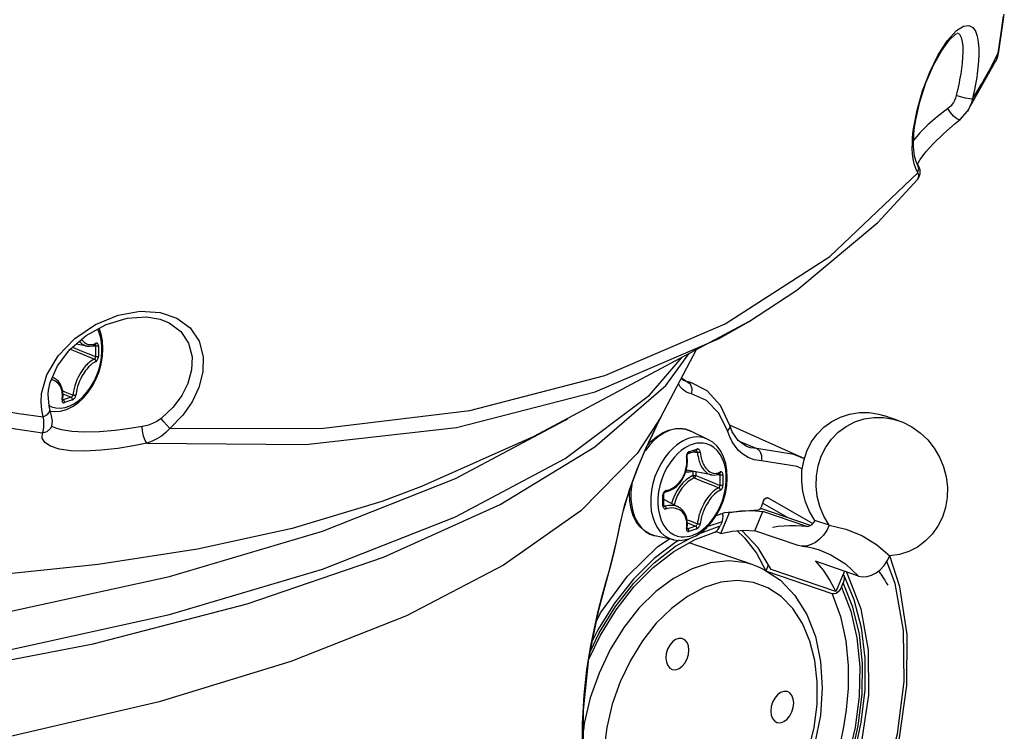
# Model space of a CAD drawing. Extents: x 0 to 420, y 0 to 297.
# Tile 50 of 93: x 361 to 376, y 105 to 116. Entities that reach past the tile are written whole.
import ezdxf

# ---------------------------------------------------------------- set-up
doc = ezdxf.new("R2010")
doc.units = 0
doc.header["$LTSCALE"] = 23.1
doc.layers.get('0').update_dxf_attribs({"linetype": 'CONTINUOUS'})
for name, color, linetype in [('02___PRT_ALL_AXES', 7, 'CONTINUOUS'), ('AXES', 7, 'CONTINUOUS'), ('COURBES', 7, 'CONTINUOUS')]:
    doc.layers.add(name, color=color, linetype=linetype)

msp = doc.modelspace()

# ---------------------------------------------------------------- linework, layer by layer
at = {"color": 7, "linetype": 'CONTINUOUS'}
for p, q in [((375.555, 115.734), (375.576, 115.878)), ((374.879, 115.606), (374.88, 115.606)), ((375.517, 115.465), (375.555, 115.734)), ((375.497, 115.326), (375.517, 115.465)), ((375.481, 115.256), (375.497, 115.326)), ((375.033, 114.449), (375.453, 115.189)), ((375.453, 115.189), (375.454, 115.189)), ((375.454, 115.189), (375.481, 115.256)), ((374.925, 114.325), (375.033, 114.448)), ((375.033, 114.449), (375.033, 114.448)), ((374.25, 114.209), (374.267, 114.319)), ((374.239, 114.115), (374.25, 114.209)), ((374.293, 113.662), (374.334, 113.733)), ((374.302, 113.648), (374.289, 113.667)), ((374.317, 113.621), (374.302, 113.648)), ((374.3, 113.445), (374.3, 113.445)), ((363.107, 111.374), (363.107, 111.374)), ((371.797, 111.335), (371.799, 111.336)), ((362.029, 110.978), (361.87, 111.008)), ((370.505, 109.929), (371.031, 110.926)), ((361.543, 110.502), (361.517, 110.515)), ((370.868, 110.463), (370.809, 110.505)), ((370.868, 110.463), (370.947, 110.439)), ((371.189, 110.315), (370.947, 110.439)), ((361.489, 110.017), (361.553, 110.01)), ((370.418, 109.753), (370.45, 109.821)), ((370.505, 109.929), (370.444, 109.808)), ((371.559, 109.713), (371.523, 109.807)), ((371.523, 109.807), (371.523, 109.807)), ((361.567, 109.764), (361.566, 109.764)), ((371.2, 109.6), (370.945, 109.723)), ((371.77, 109.496), (371.769, 109.496)), ((371.024, 109.43), (371.024, 109.431)), ((371.25, 109.076), (370.89, 109.145)), ((370.764, 108.6), (370.548, 108.71)), ((372.022, 108.696), (371.986, 108.601)), ((372.386, 108.441), (372.007, 108.657)), ((372.078, 108.737), (372.083, 108.735)), ((372.751, 108.354), (372.083, 108.735)), ((370.552, 108.614), (370.552, 108.614)), ((371.39, 108.21), (371.518, 108.521)), ((371.518, 108.521), (371.505, 108.525)), ((371.518, 108.521), (371.685, 108.543)), ((371.685, 108.543), (371.849, 108.548)), ((371.849, 108.548), (372.011, 108.536)), ((371.893, 108.251), (372.011, 108.536)), ((372.715, 108.328), (371.979, 108.58)), ((372.647, 108.319), (372.011, 108.536)), ((369.884, 108.255), (369.9, 108.332)), ((371.408, 108.384), (371.382, 108.321)), ((371.286, 108.223), (371.299, 108.228)), ((371.39, 108.21), (371.313, 108.237)), ((372.53, 108.034), (371.893, 108.251)), ((370.693, 108.117), (370.416, 108.177)), ((371.868, 107.746), (370.92, 108.07)), ((371.914, 107.92), (372.055, 107.66)), ((373.424, 107.582), (372.788, 107.8)), ((369.741, 107.655), (369.764, 107.737)), ((369.741, 107.655), (369.741, 107.655)), ((372.059, 107.657), (372.095, 107.745)), ((373.034, 107.32), (372.07, 107.65)), ((373.09, 107.353), (372.135, 107.679)), ((373.214, 107.654), (373.09, 107.353)), ((373.195, 107.609), (373.2, 107.602)), ((373.239, 107.645), (373.25, 107.63)), ((373.171, 107.418), (373.197, 107.481))]:
    msp.add_line(p, q, dxfattribs=at)
at = {"color": 9, "linetype": 'CONTINUOUS'}
for p, q in [((374.738, 115.491), (374.869, 115.637)), ((375.486, 115.301), (375.497, 115.326)), ((375.365, 115.071), (375.486, 115.301)), ((374.227, 114.116), (374.235, 114.185)), ((372.997, 112.3), (374.301, 113.538)), ((371.455, 111.304), (372.997, 112.3)), ((369.674, 110.541), (371.455, 111.304)), ((362.113, 110.983), (362.155, 110.976)), ((362.149, 110.996), (362.148, 110.997)), ((362.152, 110.992), (362.149, 110.996)), ((370.808, 110.497), (370.806, 110.499)), ((370.947, 110.439), (370.886, 110.455)), ((370.886, 110.455), (370.935, 110.418)), ((370.935, 110.418), (370.96, 110.352)), ((361.674, 110.27), (361.795, 110.221)), ((370.96, 110.352), (370.954, 110.273)), ((361.67, 110.187), (361.679, 110.182)), ((361.67, 110.181), (361.673, 110.181)), ((361.673, 110.181), (361.679, 110.182)), ((370.734, 109.513), (370.679, 109.467)), ((371.66, 109.573), (371.92, 109.464)), ((370.983, 109.416), (371.044, 109.407)), ((371.029, 109.433), (371.024, 109.43)), ((372.517, 109.199), (371.991, 109.285)), ((370.88, 109.148), (370.89, 109.145)), ((370.978, 109.128), (370.978, 109.065)), ((371.018, 109.12), (371.018, 109.065)), ((371.334, 109.081), (371.376, 109.075)), ((371.37, 109.094), (371.369, 109.095)), ((371.374, 109.09), (371.37, 109.094)), ((372.594, 109.161), (372.517, 109.199)), ((370.548, 108.623), (370.568, 108.612)), ((372.083, 108.735), (372.077, 108.737)), ((369.9, 108.332), (369.897, 108.322)), ((370.895, 108.368), (371.016, 108.319)), ((371.408, 108.384), (371.197, 108.312)), ((369.871, 108.196), (369.897, 108.322)), ((370.891, 108.285), (370.901, 108.28)), ((370.891, 108.279), (370.894, 108.279)), ((370.894, 108.279), (370.901, 108.28)), ((371.087, 108.217), (371.382, 108.321)), ((369.691, 107.487), (369.743, 107.668)), ((369.741, 107.655), (369.743, 107.668))]:
    msp.add_line(p, q, dxfattribs=at)
for points in [[(375.486, 115.301), (375.525, 115.57), (375.565, 115.852)], [(374.869, 115.637), (374.975, 115.704), (375.053, 115.714), (375.11, 115.684), (375.15, 115.627), (375.176, 115.552), (375.191, 115.465), (375.199, 115.373), (375.199, 115.277), (375.195, 115.183), (375.187, 115.09), (375.176, 115)], [(374.88, 115.606), (374.913, 115.584), (374.939, 115.537), (374.954, 115.473)], [(374.235, 114.185), (374.287, 114.463), (374.368, 114.746), (374.474, 115.023), (374.6, 115.277), (374.738, 115.491)], [(374.954, 115.473), (374.962, 115.4), (374.963, 115.32), (374.959, 115.239), (374.952, 115.157), (374.943, 115.078), (374.932, 115)], [(375.454, 115.189), (375.46, 115.202), (375.476, 115.247), (375.486, 115.301)], [(375.104, 114.626), (375.237, 114.846), (375.365, 115.071)], [(374.932, 115), (374.924, 114.956), (374.916, 114.911), (374.908, 114.865), (374.898, 114.819), (374.888, 114.772), (374.877, 114.724), (374.866, 114.676)], [(375.176, 115), (375.168, 114.949), (375.16, 114.897), (375.15, 114.844), (375.14, 114.79), (375.129, 114.736), (375.117, 114.681), (375.104, 114.626)], [(374.866, 114.676), (374.854, 114.638), (374.84, 114.604), (374.825, 114.575), (374.808, 114.549), (374.79, 114.527), (374.769, 114.506), (374.744, 114.486)], [(375.104, 114.626), (375.067, 114.628), (375.004, 114.639), (374.931, 114.657), (374.866, 114.676)], [(375.104, 114.626), (375.089, 114.568), (375.069, 114.517), (375.047, 114.472), (375.033, 114.449)], [(374.744, 114.486), (374.585, 114.365), (374.446, 114.246)], [(374.925, 114.325), (374.912, 114.321), (374.874, 114.335), (374.826, 114.374), (374.779, 114.428), (374.744, 114.486)], [(374.446, 114.246), (374.328, 114.129), (374.236, 114.016)], [(374.23, 113.742), (374.221, 113.819), (374.217, 113.896), (374.218, 113.971), (374.221, 114.045), (374.227, 114.116)], [(374.301, 113.538), (374.269, 113.598), (374.246, 113.667), (374.23, 113.742)], [(374.301, 113.538), (374.312, 113.605), (374.289, 113.667)], [(374.3, 113.445), (374.308, 113.458), (374.311, 113.473), (374.312, 113.49), (374.309, 113.511), (374.301, 113.538)], [(361.359, 110.275), (361.437, 110.553), (361.604, 110.833), (361.851, 111.09), (362.156, 111.296), (362.487, 111.432), (362.812, 111.491), (363.107, 111.475)], [(363.107, 111.475), (363.357, 111.39), (363.552, 111.246), (363.683, 111.049), (363.744, 110.82), (363.74, 110.595)], [(363.107, 111.374), (363.24, 111.32), (363.413, 111.193), (363.529, 111.021), (363.581, 110.821), (363.574, 110.626)], [(369.536, 110.302), (371.364, 111.09), (371.797, 111.335)], [(362.249, 110.927), (362.248, 110.97), (362.245, 111.019), (362.237, 111.073), (362.224, 111.13), (362.205, 111.189), (362.187, 111.228)], [(361.814, 110.96), (361.919, 110.918), (362.039, 110.87), (362.155, 110.823)], [(361.917, 111.048), (361.917, 111.048), (361.935, 111.028), (361.954, 111.012), (361.974, 110.999), (361.992, 110.989), (362.008, 110.983), (362.022, 110.979), (362.029, 110.978)], [(361.948, 111.075), (361.954, 111.068), (361.971, 111.05), (361.989, 111.034), (362.007, 111.022), (362.023, 111.013), (362.038, 111.007), (362.052, 111.003), (362.065, 111.001), (362.078, 111), (362.092, 111), (362.107, 111.001), (362.124, 111.005), (362.143, 111.011), (362.161, 111.019)], [(362.161, 111.019), (362.16, 111.011), (362.157, 111.004), (362.153, 110.999), (362.15, 110.998)], [(362.155, 110.976), (362.154, 110.985), (362.152, 110.992)], [(362.198, 110.979), (362.192, 110.977), (362.183, 110.975), (362.173, 110.975), (362.163, 110.975), (362.155, 110.976)], [(362.155, 110.976), (362.155, 110.938), (362.156, 110.899)], [(362.198, 110.979), (362.198, 110.99), (362.195, 111), (362.191, 111.009), (362.186, 111.016), (362.181, 111.02), (362.175, 111.022), (362.17, 111.022), (362.165, 111.021), (362.161, 111.019)], [(362.198, 110.979), (362.199, 110.941), (362.199, 110.902)], [(361.469, 110.098), (361.507, 110.079), (361.57, 110.064), (361.637, 110.061), (361.705, 110.071), (361.774, 110.094), (361.843, 110.129), (361.91, 110.176), (361.973, 110.234), (362.033, 110.302), (362.087, 110.378), (362.134, 110.46), (362.173, 110.546), (362.203, 110.629), (362.223, 110.702), (362.236, 110.77), (362.244, 110.83), (362.248, 110.883), (362.249, 110.927)], [(361.78, 110.931), (361.901, 110.882), (362.022, 110.833), (362.14, 110.785)], [(362.14, 110.785), (362.145, 110.789), (362.149, 110.795), (362.152, 110.804), (362.154, 110.813), (362.155, 110.823)], [(362.156, 110.899), (362.155, 110.861), (362.155, 110.823)], [(362.198, 110.824), (362.192, 110.822), (362.183, 110.821), (362.173, 110.82), (362.163, 110.821), (362.155, 110.823)], [(362.161, 110.75), (362.165, 110.752), (362.17, 110.756), (362.175, 110.761), (362.181, 110.768), (362.186, 110.778), (362.191, 110.789), (362.195, 110.801), (362.198, 110.813), (362.198, 110.824)], [(362.199, 110.902), (362.199, 110.863), (362.198, 110.824)], [(362.14, 110.785), (362.121, 110.776), (362.101, 110.764), (362.082, 110.752), (362.066, 110.739), (362.051, 110.727), (362.037, 110.714), (362.024, 110.7), (362.009, 110.685), (361.994, 110.667), (361.976, 110.644), (361.957, 110.618), (361.937, 110.587), (361.918, 110.554), (361.899, 110.517), (361.881, 110.477), (361.865, 110.435), (361.85, 110.392), (361.839, 110.351), (361.831, 110.314), (361.826, 110.283), (361.823, 110.255)], [(362.161, 110.75), (362.144, 110.742), (362.125, 110.731), (362.107, 110.719), (362.092, 110.707), (362.079, 110.695), (362.066, 110.683), (362.053, 110.67), (362.04, 110.656), (362.025, 110.638), (362.009, 110.618), (361.991, 110.593), (361.973, 110.564), (361.954, 110.533), (361.936, 110.498), (361.92, 110.461), (361.904, 110.421), (361.89, 110.381), (361.88, 110.342), (361.872, 110.308), (361.867, 110.279), (361.863, 110.253)], [(362.161, 110.75), (362.16, 110.759), (362.157, 110.767), (362.153, 110.775), (362.147, 110.781), (362.14, 110.785)], [(361.543, 110.502), (361.532, 110.507), (361.517, 110.513)], [(363.574, 110.626), (363.519, 110.427), (363.427, 110.246), (363.3, 110.076), (363.124, 109.907)], [(363.74, 110.595), (363.682, 110.365), (363.583, 110.155), (363.445, 109.957), (363.252, 109.759)], [(363.252, 109.759), (365.522, 109.764), (367.684, 110.025), (369.674, 110.541)], [(361.66, 110.183), (361.664, 110.21), (361.665, 110.238), (361.665, 110.264), (361.663, 110.286), (361.66, 110.304), (361.656, 110.322), (361.652, 110.339), (361.645, 110.356), (361.637, 110.375), (361.626, 110.394), (361.611, 110.415), (361.595, 110.433), (361.576, 110.448), (361.557, 110.461), (361.538, 110.47), (361.521, 110.477), (361.505, 110.482), (361.503, 110.482)], [(370.954, 110.273), (370.916, 110.284), (370.883, 110.298), (370.854, 110.315), (370.829, 110.334), (370.808, 110.355), (370.789, 110.377), (370.772, 110.404), (370.766, 110.417)], [(370.886, 110.455), (370.868, 110.458), (370.852, 110.464), (370.839, 110.471), (370.827, 110.478), (370.817, 110.487), (370.808, 110.497)], [(370.886, 110.455), (370.877, 110.46), (370.868, 110.463)], [(361.384, 109.933), (361.361, 110.035), (361.352, 110.148), (361.359, 110.275)], [(361.67, 110.315), (361.704, 110.302), (361.823, 110.255)], [(361.795, 110.221), (361.802, 110.225), (361.809, 110.23), (361.816, 110.238), (361.82, 110.246), (361.823, 110.255)], [(361.814, 110.182), (361.822, 110.186), (361.831, 110.192), (361.839, 110.201), (361.847, 110.21), (361.853, 110.22), (361.857, 110.229), (361.86, 110.238), (361.862, 110.246), (361.863, 110.253)], [(361.863, 110.253), (361.856, 110.251), (361.848, 110.25), (361.839, 110.25), (361.83, 110.252), (361.823, 110.255)], [(362.913, 109.545), (365.258, 109.523), (367.486, 109.776), (369.536, 110.302)], [(371.486, 109.726), (371.362, 109.989), (371.18, 110.176), (370.954, 110.273)], [(360.289, 110.104), (360.657, 110.041), (361.023, 109.984), (361.384, 109.933)], [(361.66, 110.183), (361.666, 110.186), (361.669, 110.189), (361.67, 110.191)], [(361.66, 110.183), (361.66, 110.177), (361.66, 110.17), (361.661, 110.162), (361.663, 110.155), (361.667, 110.149), (361.673, 110.144), (361.681, 110.141), (361.689, 110.14), (361.697, 110.142)], [(361.795, 110.221), (361.738, 110.201), (361.679, 110.182)], [(361.697, 110.142), (361.697, 110.151), (361.695, 110.161), (361.691, 110.17), (361.686, 110.177), (361.679, 110.182)], [(361.814, 110.182), (361.756, 110.162), (361.697, 110.142)], [(361.814, 110.182), (361.814, 110.191), (361.812, 110.201), (361.807, 110.209), (361.802, 110.216), (361.795, 110.221)], [(361.372, 109.698), (361.381, 109.72), (361.387, 109.747), (361.391, 109.778), (361.392, 109.812), (361.391, 109.849), (361.389, 109.89), (361.384, 109.933)], [(361.384, 109.933), (361.446, 109.969), (361.48, 110.013), (361.481, 110.046)], [(370.505, 109.929), (370.153, 109.389), (369.323, 108.543), (368.181, 107.74), (366.745, 106.995), (365.04, 106.32), (363.094, 105.725), (360.94, 105.222), (358.614, 104.817), (356.155, 104.519), (353.604, 104.332), (351.003, 104.259), (348.397, 104.302), (345.829, 104.459), (343.341, 104.728)], [(360.166, 109.888), (360.572, 109.817), (360.974, 109.754), (361.372, 109.698)], [(361.372, 109.698), (361.441, 109.714), (361.492, 109.758), (361.509, 109.795)], [(362.846, 109.789), (362.662, 109.759), (362.445, 109.732), (362.213, 109.713), (361.991, 109.707), (361.803, 109.716), (361.652, 109.739), (361.567, 109.764)], [(363.124, 109.907), (363.062, 109.866), (362.996, 109.832), (362.923, 109.807), (362.846, 109.789)], [(362.913, 109.545), (362.888, 109.584), (362.865, 109.649), (362.85, 109.724), (362.846, 109.789)], [(363.252, 109.759), (363.21, 109.808), (363.163, 109.861), (363.124, 109.907)], [(369.897, 108.322), (369.974, 108.636), (370.074, 108.945), (370.183, 109.228), (370.289, 109.474), (370.383, 109.679), (370.443, 109.807)], [(371.523, 109.807), (371.522, 109.773), (371.486, 109.726)], [(362.913, 109.545), (362.717, 109.505), (362.485, 109.466), (362.236, 109.438), (361.995, 109.425), (361.789, 109.432), (361.62, 109.456), (361.49, 109.498), (361.407, 109.554), (361.369, 109.619), (361.372, 109.698)], [(363.252, 109.759), (363.193, 109.7), (363.129, 109.649), (363.061, 109.607), (362.989, 109.572), (362.913, 109.545)], [(370.64, 109.734), (370.562, 109.7), (370.485, 109.652), (370.411, 109.592), (370.34, 109.52), (370.275, 109.437), (370.268, 109.425)], [(370.945, 109.723), (370.87, 109.749), (370.795, 109.758), (370.718, 109.753), (370.64, 109.734)], [(371.65, 109.437), (371.599, 109.497), (371.557, 109.562), (371.52, 109.636), (371.486, 109.726)], [(370.965, 109.525), (370.933, 109.512), (370.895, 109.494), (370.852, 109.469), (370.806, 109.436), (370.757, 109.394), (370.704, 109.338)], [(370.908, 109.611), (370.873, 109.597), (370.831, 109.577), (370.784, 109.55), (370.734, 109.513)], [(371.2, 109.6), (371.142, 109.622), (371.087, 109.633), (371.035, 109.635), (370.987, 109.63), (370.945, 109.621), (370.908, 109.611)], [(370.965, 108.18), (370.997, 108.193), (371.035, 108.211), (371.078, 108.236), (371.124, 108.269), (371.173, 108.311), (371.227, 108.367), (371.281, 108.436), (371.331, 108.514), (371.376, 108.6), (371.412, 108.691), (371.44, 108.785), (371.459, 108.879), (371.469, 108.974), (371.47, 109.066), (371.461, 109.154), (371.443, 109.236), (371.416, 109.312), (371.38, 109.378), (371.337, 109.435), (371.287, 109.481), (371.232, 109.515), (371.178, 109.535), (371.127, 109.545), (371.08, 109.546), (371.037, 109.542), (370.998, 109.534), (370.965, 109.525)], [(371.92, 109.464), (371.826, 109.477), (371.77, 109.496)], [(370.679, 109.467), (370.621, 109.406), (370.561, 109.33), (370.506, 109.244), (370.457, 109.149), (370.417, 109.049), (370.386, 108.947), (370.365, 108.843), (370.354, 108.739), (370.354, 108.638), (370.363, 108.541)], [(370.919, 109.417), (370.911, 109.414), (370.904, 109.408), (370.897, 109.401), (370.891, 109.392), (370.886, 109.382), (370.883, 109.373), (370.882, 109.364), (370.881, 109.356), (370.881, 109.348), (370.882, 109.342)], [(370.919, 109.417), (370.919, 109.408), (370.917, 109.4), (370.913, 109.394), (370.908, 109.391)], [(370.919, 109.417), (370.948, 109.427), (370.978, 109.437)], [(370.978, 109.437), (371.007, 109.447), (371.035, 109.457)], [(371.044, 109.407), (371.042, 109.416), (371.037, 109.423), (371.031, 109.428), (371.024, 109.431)], [(371.035, 109.457), (371.035, 109.448), (371.033, 109.44), (371.029, 109.433)], [(371.085, 109.411), (371.084, 109.419), (371.082, 109.426), (371.079, 109.434), (371.074, 109.442), (371.068, 109.449), (371.061, 109.455), (371.052, 109.458), (371.043, 109.459), (371.035, 109.457)], [(371.085, 109.411), (371.078, 109.409), (371.069, 109.408), (371.06, 109.407), (371.052, 109.407), (371.044, 109.407)], [(371.044, 109.407), (371.047, 109.377), (371.053, 109.345), (371.059, 109.316), (371.065, 109.292), (371.071, 109.271), (371.078, 109.252), (371.086, 109.234), (371.094, 109.215), (371.104, 109.196), (371.117, 109.175), (371.133, 109.153), (371.151, 109.133), (371.171, 109.114), (371.193, 109.098), (371.218, 109.086), (371.244, 109.077), (371.25, 109.076)], [(371.085, 109.411), (371.088, 109.383), (371.093, 109.353), (371.099, 109.326), (371.105, 109.303), (371.111, 109.284), (371.118, 109.266), (371.125, 109.249), (371.133, 109.231), (371.143, 109.213), (371.155, 109.193), (371.169, 109.173), (371.186, 109.154), (371.205, 109.136), (371.226, 109.121), (371.249, 109.109), (371.274, 109.101), (371.299, 109.098), (371.324, 109.099), (371.346, 109.103), (371.365, 109.11), (371.382, 109.118)], [(371.991, 109.285), (371.883, 109.3), (371.791, 109.333), (371.714, 109.381), (371.65, 109.437)], [(372.623, 109.314), (372.469, 109.374), (371.92, 109.464)], [(371.92, 109.464), (371.966, 109.425), (371.992, 109.36), (371.991, 109.285)], [(370.704, 109.338), (370.649, 109.269), (370.599, 109.191), (370.555, 109.105), (370.518, 109.014), (370.49, 108.921), (370.471, 108.826), (370.461, 108.732), (370.46, 108.64), (370.469, 108.552), (370.487, 108.469), (370.514, 108.394), (370.55, 108.327), (370.593, 108.27), (370.643, 108.224), (370.698, 108.19), (370.752, 108.17), (370.803, 108.161), (370.85, 108.159), (370.893, 108.163), (370.932, 108.171), (370.965, 108.18)], [(370.584, 108.845), (370.608, 108.851), (370.635, 108.86), (370.664, 108.873), (370.695, 108.892), (370.726, 108.915), (370.755, 108.941), (370.781, 108.969), (370.803, 108.999), (370.822, 109.03), (370.839, 109.06), (370.852, 109.09), (370.861, 109.117), (370.869, 109.141), (370.874, 109.164), (370.879, 109.185), (370.882, 109.206), (370.885, 109.229), (370.886, 109.254), (370.887, 109.282), (370.885, 109.313), (370.882, 109.342)], [(370.882, 109.342), (370.887, 109.344), (370.891, 109.347), (370.891, 109.349)], [(370.978, 109.065), (370.926, 109.038), (370.876, 109.002), (370.828, 108.957), (370.783, 108.905), (370.744, 108.846), (370.709, 108.781), (370.681, 108.713), (370.663, 108.651)], [(370.872, 109.121), (370.876, 109.12), (370.926, 109.119), (370.978, 109.128)], [(370.978, 109.065), (370.985, 109.066), (370.993, 109.067), (371.002, 109.068), (371.011, 109.067), (371.018, 109.065)], [(370.978, 109.065), (370.979, 109.056), (370.982, 109.048), (370.987, 109.04), (370.992, 109.034), (370.998, 109.03)], [(370.998, 109.03), (371.004, 109.035), (371.009, 109.041), (371.014, 109.048), (371.017, 109.057), (371.018, 109.065)], [(371.018, 109.065), (371.141, 109.016), (371.26, 108.968), (371.376, 108.921)], [(371.382, 109.118), (371.381, 109.109), (371.379, 109.103), (371.374, 109.097), (371.372, 109.096)], [(371.376, 109.075), (371.376, 109.083), (371.374, 109.09)], [(371.42, 109.077), (371.413, 109.075), (371.404, 109.073), (371.394, 109.073), (371.385, 109.073), (371.376, 109.075)], [(371.376, 109.075), (371.377, 108.998), (371.376, 108.921)], [(371.42, 109.077), (371.419, 109.087), (371.417, 109.097), (371.414, 109.105), (371.41, 109.112), (371.405, 109.117), (371.4, 109.119), (371.395, 109.12), (371.39, 109.12), (371.386, 109.119), (371.382, 109.118)], [(371.42, 109.077), (371.421, 109), (371.42, 108.923)], [(370.077, 108.948), (370.073, 108.927), (370.062, 108.819), (370.062, 108.713), (370.073, 108.613), (370.095, 108.519), (370.126, 108.433), (370.167, 108.357), (370.217, 108.293), (370.275, 108.241), (370.34, 108.202), (370.416, 108.177)], [(370.998, 109.03), (370.95, 109.006), (370.902, 108.972), (370.857, 108.929), (370.815, 108.88), (370.778, 108.824), (370.745, 108.764), (370.719, 108.699), (370.699, 108.633)], [(370.998, 109.03), (371.123, 108.98), (371.243, 108.931), (371.361, 108.883)], [(371.361, 108.883), (371.366, 108.887), (371.37, 108.893), (371.374, 108.902), (371.376, 108.911), (371.376, 108.921)], [(371.42, 108.923), (371.413, 108.92), (371.404, 108.919), (371.394, 108.918), (371.385, 108.919), (371.376, 108.921)], [(371.382, 108.848), (371.387, 108.85), (371.391, 108.854), (371.397, 108.859), (371.402, 108.866), (371.408, 108.876), (371.413, 108.887), (371.417, 108.899), (371.419, 108.911), (371.42, 108.923)], [(370.584, 108.845), (370.578, 108.843), (370.571, 108.84), (370.564, 108.835), (370.556, 108.829), (370.549, 108.82), (370.543, 108.81), (370.538, 108.798), (370.535, 108.786), (370.534, 108.774)], [(370.534, 108.774), (370.541, 108.777), (370.546, 108.78), (370.547, 108.783)], [(370.534, 108.62), (370.535, 108.697), (370.534, 108.774)], [(370.584, 108.845), (370.584, 108.837), (370.581, 108.83), (370.578, 108.825), (370.573, 108.823)], [(371.361, 108.883), (371.342, 108.874), (371.321, 108.862), (371.297, 108.845), (371.271, 108.823), (371.243, 108.797), (371.217, 108.767), (371.193, 108.736), (371.17, 108.703), (371.15, 108.671), (371.132, 108.639), (371.117, 108.607), (371.104, 108.579), (371.094, 108.554), (371.085, 108.531), (371.078, 108.51), (371.071, 108.488), (371.065, 108.465), (371.058, 108.44), (371.053, 108.412), (371.047, 108.381), (371.044, 108.353)], [(371.382, 108.848), (371.365, 108.84), (371.345, 108.828), (371.323, 108.812), (371.298, 108.792), (371.273, 108.767), (371.248, 108.739), (371.226, 108.71), (371.205, 108.679), (371.186, 108.649), (371.169, 108.618), (371.154, 108.589), (371.142, 108.563), (371.133, 108.539), (371.125, 108.518), (371.118, 108.497), (371.111, 108.477), (371.105, 108.456), (371.099, 108.432), (371.093, 108.406), (371.088, 108.377), (371.085, 108.351)], [(371.382, 108.848), (371.381, 108.857), (371.379, 108.865), (371.374, 108.873), (371.368, 108.879), (371.361, 108.883)], [(370.534, 108.62), (370.541, 108.622), (370.546, 108.625), (370.547, 108.628)], [(370.764, 108.6), (370.748, 108.607), (370.717, 108.617), (370.684, 108.623), (370.651, 108.625), (370.621, 108.622), (370.593, 108.618), (370.568, 108.612)], [(370.363, 108.541), (370.383, 108.45), (370.413, 108.367), (370.452, 108.294), (370.5, 108.231), (370.555, 108.181), (370.615, 108.144), (370.675, 108.122), (370.693, 108.117)], [(370.534, 108.62), (370.535, 108.61), (370.537, 108.6), (370.541, 108.592), (370.547, 108.584), (370.553, 108.579), (370.56, 108.576), (370.566, 108.574), (370.573, 108.573), (370.579, 108.574), (370.584, 108.575)], [(370.552, 108.614), (370.56, 108.611), (370.568, 108.612)], [(370.584, 108.575), (370.584, 108.584), (370.581, 108.592), (370.578, 108.6), (370.573, 108.607), (370.568, 108.612)], [(370.882, 108.282), (370.885, 108.308), (370.887, 108.335), (370.886, 108.36), (370.885, 108.381), (370.882, 108.4), (370.879, 108.416), (370.874, 108.433), (370.869, 108.45), (370.861, 108.467), (370.851, 108.486), (370.838, 108.506), (370.822, 108.525), (370.803, 108.542), (370.78, 108.558), (370.755, 108.571), (370.726, 108.58), (370.694, 108.586), (370.663, 108.587), (370.634, 108.585), (370.608, 108.581), (370.584, 108.575)], [(370.891, 108.413), (370.925, 108.4), (371.044, 108.353)], [(371.016, 108.319), (371.023, 108.323), (371.031, 108.329), (371.037, 108.336), (371.042, 108.345), (371.044, 108.353)], [(371.035, 108.28), (371.043, 108.283), (371.05, 108.289), (371.058, 108.296), (371.065, 108.304), (371.071, 108.313), (371.076, 108.322), (371.08, 108.33), (371.082, 108.338), (371.084, 108.345), (371.085, 108.351)], [(371.085, 108.351), (371.078, 108.349), (371.069, 108.348), (371.06, 108.349), (371.052, 108.35), (371.044, 108.353)], [(369.743, 107.668), (369.782, 107.809), (369.815, 107.947), (369.844, 108.074), (369.871, 108.196)], [(370.882, 108.282), (370.881, 108.275), (370.881, 108.268), (370.882, 108.26), (370.885, 108.253), (370.889, 108.247), (370.895, 108.242), (370.902, 108.239), (370.91, 108.238), (370.919, 108.24)], [(370.882, 108.282), (370.887, 108.284), (370.891, 108.287), (370.891, 108.289)], [(370.959, 108.299), (370.93, 108.289), (370.901, 108.28)], [(370.919, 108.24), (370.919, 108.249), (370.917, 108.259), (370.913, 108.268), (370.907, 108.275), (370.901, 108.28)], [(370.978, 108.26), (370.948, 108.25), (370.919, 108.24)], [(371.016, 108.319), (370.988, 108.309), (370.959, 108.299)], [(371.035, 108.28), (371.007, 108.27), (370.978, 108.26)], [(371.035, 108.28), (371.035, 108.289), (371.033, 108.299), (371.029, 108.307), (371.023, 108.315), (371.016, 108.319)], [(369.464, 106.472), (369.595, 106.742), (369.835, 107.13), (370.107, 107.478), (370.405, 107.777), (370.722, 108.021), (370.921, 108.131)], [(370.775, 108.109), (370.732, 108.085), (370.407, 107.84), (370.101, 107.537), (369.821, 107.183), (369.574, 106.788), (369.496, 106.628)], [(372.844, 107.967), (373.013, 107.896), (373.229, 107.76), (373.424, 107.582)], [(371.868, 107.746), (371.768, 107.775), (371.51, 107.806), (371.239, 107.777), (370.964, 107.69), (370.691, 107.547), (370.428, 107.351), (370.18, 107.106), (369.955, 106.819), (369.757, 106.498), (369.591, 106.149), (369.462, 105.782), (369.373, 105.405), (369.359, 105.3)], [(373.091, 103.068), (373.483, 103.738), (373.791, 104.477), (373.999, 105.249), (374.099, 106.025), (374.087, 106.775), (373.965, 107.469), (373.842, 107.796)], [(369.35, 104.914), (369.345, 105.397), (369.37, 105.823), (369.412, 106.198), (369.465, 106.526), (369.522, 106.812), (369.58, 107.064), (369.636, 107.287), (369.691, 107.487)], [(372.086, 107.408), (371.87, 107.487), (371.637, 107.515), (371.392, 107.489), (371.144, 107.411), (370.898, 107.281), (370.66, 107.104), (370.436, 106.883), (370.233, 106.624), (370.054, 106.334), (369.904, 106.019), (369.787, 105.687), (369.707, 105.347), (369.664, 105.007), (369.66, 104.675), (369.695, 104.36), (369.768, 104.07), (369.877, 103.81), (370.02, 103.59), (370.192, 103.413), (370.388, 103.284)], [(371.154, 102.332), (371.494, 102.466), (371.828, 102.665), (372.149, 102.927), (372.449, 103.243), (372.721, 103.608), (372.959, 104.013), (373.157, 104.448), (373.312, 104.904), (373.419, 105.369), (373.476, 105.835), (373.482, 106.289), (373.436, 106.721), (373.34, 107.122), (373.197, 107.481)], [(373.171, 107.418), (373.308, 107.065), (373.399, 106.671), (373.44, 106.246), (373.432, 105.802), (373.374, 105.347), (373.267, 104.892), (373.114, 104.447), (372.918, 104.023), (372.684, 103.629), (372.418, 103.273), (372.124, 102.965), (371.81, 102.711), (371.484, 102.517), (371.151, 102.387), (370.821, 102.325), (370.5, 102.331), (370.196, 102.405), (369.915, 102.546), (369.68, 102.739)], [(370.388, 103.284), (370.604, 103.205), (370.837, 103.177), (371.081, 103.203), (371.33, 103.281), (371.576, 103.411), (371.814, 103.588), (372.038, 103.809), (372.241, 104.068), (372.42, 104.359), (372.57, 104.674), (372.686, 105.005), (372.767, 105.345), (372.81, 105.685), (372.814, 106.017), (372.779, 106.332), (372.706, 106.622), (372.597, 106.882), (372.454, 107.103), (372.282, 107.279), (372.086, 107.408)], [(373.034, 107.32), (373.156, 106.984), (373.235, 106.623), (373.27, 106.261), (373.269, 105.919), (373.242, 105.606), (373.197, 105.323), (373.14, 105.071), (373.076, 104.847), (373.009, 104.649), (372.941, 104.472)]]:
    msp.add_lwpolyline(points, dxfattribs=at)
at = {"color": 7, "linetype": 'CONTINUOUS'}
for points in [[(374.267, 114.319), (374.328, 114.586), (374.419, 114.864), (374.532, 115.126), (374.654, 115.343), (374.767, 115.499), (374.857, 115.584), (374.873, 115.594)], [(374.334, 113.733), (374.419, 113.845), (374.537, 113.975), (374.682, 114.116), (374.851, 114.264), (374.925, 114.325)], [(374.289, 113.667), (374.277, 113.689), (374.248, 113.783), (374.233, 113.929), (374.239, 114.115)], [(374.3, 113.445), (374.308, 113.455), (374.334, 113.519), (374.332, 113.581), (374.317, 113.621)], [(371.797, 111.335), (372.514, 111.804), (373.707, 112.804), (374.3, 113.445)], [(361.461, 110.325), (361.485, 110.439), (361.591, 110.685), (361.773, 110.925), (362.019, 111.136), (362.31, 111.296), (362.62, 111.39), (362.908, 111.409), (363.107, 111.374)], [(362.264, 110.944), (362.258, 111.053), (362.238, 111.155), (362.21, 111.241)], [(371.798, 111.336), (368.627, 109.642), (366.969, 108.905)], [(362.029, 110.978), (362.068, 110.975), (362.111, 110.982), (362.15, 110.998)], [(361.553, 110.01), (361.639, 110.017), (361.726, 110.042), (361.813, 110.083), (361.897, 110.141), (361.976, 110.213), (362.048, 110.297), (362.111, 110.392), (362.164, 110.495), (362.207, 110.604), (362.238, 110.717), (362.257, 110.831), (362.264, 110.944)], [(364.392, 107.172), (366.409, 107.861), (368.132, 108.639), (369.53, 109.489), (370.576, 110.396), (370.915, 110.864)], [(361.67, 110.191), (361.675, 110.248), (361.672, 110.308), (361.659, 110.362), (361.638, 110.411), (361.608, 110.452), (361.572, 110.484), (361.543, 110.502)], [(361.481, 110.046), (361.469, 110.096), (361.456, 110.263), (361.461, 110.325)], [(371.523, 109.807), (371.386, 110.1), (371.189, 110.315)], [(361.67, 110.18), (361.67, 110.18), (361.67, 110.181), (361.67, 110.183), (361.67, 110.189), (361.67, 110.191)], [(361.509, 109.795), (361.517, 109.869), (361.507, 109.948), (361.481, 110.046)], [(361.567, 109.764), (361.515, 109.79), (361.509, 109.796)], [(369.9, 108.332), (369.95, 108.547), (370.042, 108.853), (370.156, 109.161), (370.284, 109.464), (370.418, 109.753)], [(370.304, 109.507), (370.357, 109.566), (370.44, 109.639), (370.527, 109.696), (370.617, 109.735)], [(370.617, 109.735), (370.704, 109.757), (370.788, 109.762), (370.869, 109.75), (370.945, 109.723)], [(371.77, 109.496), (371.754, 109.503), (371.645, 109.585), (371.559, 109.713)], [(370.932, 108.134), (371.019, 108.173), (371.104, 108.228), (371.185, 108.298), (371.258, 108.381), (371.323, 108.476), (371.379, 108.578), (371.423, 108.688), (371.456, 108.801), (371.477, 108.915), (371.485, 109.029), (371.48, 109.14), (371.462, 109.245), (371.431, 109.342), (371.388, 109.427), (371.334, 109.499), (371.271, 109.557), (371.2, 109.6)], [(370.891, 109.349), (370.891, 109.353), (370.892, 109.363), (370.894, 109.373), (370.898, 109.381), (370.902, 109.387), (370.906, 109.39), (370.908, 109.391)], [(370.908, 109.391), (370.926, 109.397), (370.948, 109.404), (370.966, 109.41)], [(370.966, 109.41), (370.984, 109.417), (371.006, 109.424), (371.024, 109.43)], [(370.573, 108.823), (370.627, 108.839), (370.684, 108.867), (370.737, 108.906), (370.783, 108.955), (370.823, 109.011), (370.855, 109.073), (370.878, 109.141), (370.892, 109.211), (370.897, 109.283), (370.891, 109.349)], [(371.25, 109.076), (371.29, 109.073), (371.333, 109.08), (371.372, 109.096)], [(366.968, 108.905), (366.382, 108.68), (365.061, 108.283), (363.659, 107.979), (362.196, 107.753), (360.684, 107.596), (359.122, 107.5), (357.515, 107.462), (355.896, 107.479), (354.301, 107.543)], [(370.416, 108.177), (370.336, 108.204), (370.262, 108.247), (370.196, 108.308), (370.14, 108.383), (370.095, 108.473), (370.063, 108.574), (370.044, 108.685), (370.04, 108.801), (370.044, 108.858)], [(370.547, 108.783), (370.547, 108.787), (370.549, 108.796), (370.553, 108.805), (370.558, 108.813), (370.564, 108.818), (370.57, 108.822), (370.573, 108.823)], [(370.547, 108.628), (370.548, 108.678), (370.548, 108.733), (370.547, 108.783)], [(370.552, 108.614), (370.552, 108.614), (370.55, 108.616), (370.548, 108.62), (370.547, 108.626), (370.547, 108.628)], [(372.022, 108.696), (372.039, 108.723), (372.061, 108.737), (372.078, 108.737)], [(370.891, 108.289), (370.897, 108.346), (370.893, 108.406), (370.881, 108.46), (370.859, 108.508), (370.83, 108.549), (370.794, 108.582), (370.764, 108.6)], [(371.323, 108.475), (371.447, 108.521), (371.937, 108.558)], [(371.408, 108.384), (371.42, 108.427), (371.422, 108.467), (371.413, 108.499), (371.409, 108.507)], [(371.937, 108.558), (371.955, 108.563), (371.973, 108.578), (371.986, 108.601)], [(369.441, 106.352), (369.611, 106.706), (369.843, 107.083), (370.106, 107.42), (370.392, 107.71), (370.696, 107.945), (371.01, 108.121), (371.286, 108.223)], [(369.764, 107.737), (369.808, 107.91), (369.849, 108.088), (369.884, 108.255)], [(370.892, 108.279), (370.892, 108.278), (370.892, 108.279), (370.891, 108.282), (370.891, 108.287), (370.891, 108.289)], [(371.299, 108.228), (371.324, 108.243), (371.347, 108.265), (371.367, 108.292), (371.382, 108.321)], [(371.39, 108.21), (371.56, 108.243), (371.728, 108.257), (371.893, 108.251)], [(371.632, 108.249), (371.74, 108.148), (371.914, 107.92)], [(372.135, 107.679), (371.94, 107.998), (371.7, 108.254), (371.7, 108.254)], [(369.556, 106.927), (369.614, 107.039), (370.01, 107.58), (370.461, 108.02), (370.63, 108.131)], [(370.693, 108.117), (370.77, 108.108), (370.85, 108.114), (370.932, 108.134)], [(372.585, 108.022), (372.672, 108.011), (372.759, 107.992), (372.844, 107.967)], [(372.788, 107.8), (372.899, 107.666), (373, 107.516), (373.09, 107.353)], [(373.109, 103.019), (373.503, 103.691), (373.813, 104.424), (374.026, 105.19), (374.137, 105.963), (374.14, 106.716), (374.034, 107.422), (373.883, 107.878)], [(369.359, 104.912), (369.36, 105.599), (369.442, 106.363), (369.587, 107.08), (369.741, 107.655)], [(372.024, 107.68), (372.269, 107.519), (372.483, 107.296), (372.658, 107.015), (372.786, 106.687), (372.863, 106.32), (372.888, 105.929), (372.859, 105.523), (372.78, 105.116), (372.653, 104.718), (372.481, 104.339), (372.27, 103.99), (372.023, 103.681), (371.749, 103.421), (371.455, 103.218), (371.152, 103.079), (370.845, 103.007), (370.547, 103.002), (370.266, 103.062)], [(371.868, 107.746), (371.921, 107.726), (371.973, 107.705), (372.024, 107.68)], [(373.25, 107.63), (373.459, 107.098), (373.567, 106.487), (373.569, 105.824), (373.465, 105.139), (373.259, 104.463), (372.962, 103.827), (372.587, 103.261), (372.15, 102.789)], [(373.2, 107.602), (373.354, 107.236), (373.461, 106.82), (373.514, 106.371), (373.514, 105.9), (373.459, 105.417), (373.352, 104.935), (373.195, 104.462), (372.992, 104.01), (372.748, 103.589), (372.467, 103.208), (372.155, 102.876), (371.82, 102.602), (371.47, 102.391)], [(373.2, 107.602), (373.201, 107.6), (373.209, 107.574), (373.211, 107.544), (373.207, 107.512), (373.197, 107.481)], [(373.121, 107.347), (373.091, 107.326), (373.061, 107.318), (373.034, 107.32)], [(373.171, 107.418), (373.149, 107.378), (373.121, 107.347)], [(342.995, 105.91), (345.713, 105.615), (348.523, 105.449), (351.373, 105.416), (354.21, 105.516), (356.981, 105.747), (359.634, 106.104), (362.12, 106.582), (364.392, 107.172)]]:
    msp.add_lwpolyline(points, dxfattribs=at)
at = {"layer": '02___PRT_ALL_AXES', "color": 7, "linetype": 'CONTINUOUS'}
msp.add_line((363.245, 107.575), (365.509, 108.246), dxfattribs=at)
for points in [[(369.091, 109.319), (370.336, 110.251), (370.819, 110.813)], [(365.509, 108.246), (367.471, 109.02), (369.091, 109.882), (369.128, 109.91)], [(365.509, 107.682), (367.471, 108.456), (369.091, 109.319)], [(343.321, 106.031), (346.196, 105.742), (349.162, 105.597), (352.158, 105.597), (355.124, 105.742), (357.999, 106.031), (360.724, 106.457), (363.245, 107.011), (365.509, 107.682)], [(343.321, 106.595), (346.196, 106.306), (349.162, 106.16), (352.158, 106.16), (355.124, 106.306), (357.999, 106.595), (360.724, 107.021), (363.245, 107.575)]]:
    msp.add_lwpolyline(points, dxfattribs=at)
at = {"layer": 'AXES', "color": 7, "linetype": 'CONTINUOUS'}
for p, q in [((374.018, 109.874), (373.806, 109.947)), ((371.525, 109.811), (372.624, 109.317)), ((372.991, 108.331), (372.779, 108.403)), ((372.647, 108.319), (372.66, 108.316)), ((372.66, 108.316), (372.667, 108.315)), ((372.585, 108.022), (372.53, 108.034))]:
    msp.add_line(p, q, dxfattribs=at)
for points in [[(372.779, 108.403), (372.7, 108.536), (372.641, 108.679), (372.601, 108.829), (372.584, 108.982), (372.587, 109.134), (372.613, 109.283), (372.659, 109.425), (372.726, 109.557), (372.811, 109.676), (372.912, 109.779), (373.028, 109.865), (373.156, 109.93), (373.292, 109.974), (373.435, 109.996), (373.58, 109.995), (373.724, 109.971), (373.806, 109.947)], [(372.991, 108.331), (372.912, 108.464), (372.853, 108.607), (372.814, 108.756), (372.796, 108.909), (372.8, 109.062), (372.825, 109.211), (372.871, 109.353), (372.938, 109.485), (373.023, 109.604), (373.124, 109.707), (373.24, 109.792), (373.368, 109.858), (373.504, 109.902), (373.647, 109.923), (373.792, 109.922), (373.936, 109.898), (374.018, 109.874)], [(374.018, 109.874), (374.077, 109.852), (374.211, 109.784), (374.334, 109.697), (374.445, 109.592), (374.541, 109.472), (374.62, 109.339), (374.679, 109.196), (374.718, 109.046), (374.736, 108.894), (374.732, 108.741), (374.707, 108.592), (374.661, 108.45), (374.594, 108.318), (374.509, 108.199), (374.408, 108.096), (374.292, 108.01), (374.164, 107.945), (374.028, 107.901), (373.885, 107.879)], [(372.667, 108.315), (372.689, 108.317), (372.711, 108.326), (372.731, 108.339), (372.75, 108.357), (372.766, 108.379), (372.779, 108.403)], [(372.991, 108.331), (372.953, 108.255), (372.905, 108.186), (372.849, 108.127), (372.788, 108.079), (372.723, 108.045), (372.656, 108.025), (372.585, 108.022)], [(373.424, 107.582), (373.486, 107.57), (373.551, 107.574), (373.617, 107.593), (373.682, 107.627), (373.744, 107.675), (373.8, 107.735), (373.848, 107.804), (373.885, 107.879)], [(370.825, 106.656), (370.817, 106.658), (370.771, 106.66), (370.722, 106.644), (370.676, 106.609), (370.636, 106.561), (370.604, 106.501)], [(370.89, 106.357), (370.91, 106.422), (370.917, 106.488), (370.91, 106.549), (370.89, 106.6), (370.858, 106.638), (370.825, 106.656)], [(370.604, 106.501), (370.584, 106.436), (370.577, 106.37), (370.585, 106.309), (370.605, 106.258), (370.637, 106.22), (370.67, 106.202)], [(370.67, 106.202), (370.677, 106.199), (370.724, 106.198), (370.772, 106.214), (370.818, 106.248), (370.859, 106.297), (370.89, 106.357)], [(372.374, 105.874), (372.366, 105.876), (372.32, 105.878), (372.272, 105.862), (372.225, 105.828), (372.185, 105.779), (372.153, 105.719)], [(372.44, 105.575), (372.46, 105.64), (372.466, 105.706), (372.459, 105.767), (372.439, 105.818), (372.407, 105.856), (372.374, 105.874)], [(372.153, 105.719), (372.134, 105.654), (372.127, 105.588), (372.134, 105.527), (372.154, 105.476), (372.186, 105.438), (372.219, 105.42)], [(372.219, 105.42), (372.227, 105.418), (372.273, 105.416), (372.321, 105.432), (372.368, 105.467), (372.408, 105.515), (372.44, 105.575)]]:
    msp.add_lwpolyline(points, dxfattribs=at)
at = {"layer": 'AXES', "color": 9, "linetype": 'CONTINUOUS'}
msp.add_lwpolyline([(372.991, 108.331), (373.237, 108.276), (373.47, 108.182), (373.687, 108.049), (373.885, 107.879)], dxfattribs=at)
at = {"layer": 'COURBES', "color": 40, "linetype": 'CONTINUOUS'}
for points in [[(372.154, 108.303), (372.235, 108.316), (372.323, 108.325), (372.411, 108.33), (372.498, 108.33), (372.583, 108.325), (372.67, 108.316)], [(373.72, 107.656), (373.739, 107.629), (373.763, 107.593), (373.787, 107.557), (373.81, 107.52), (373.833, 107.483), (373.854, 107.445)]]:
    msp.add_lwpolyline(points, dxfattribs=at)

doc.saveas('drawing.dxf')
